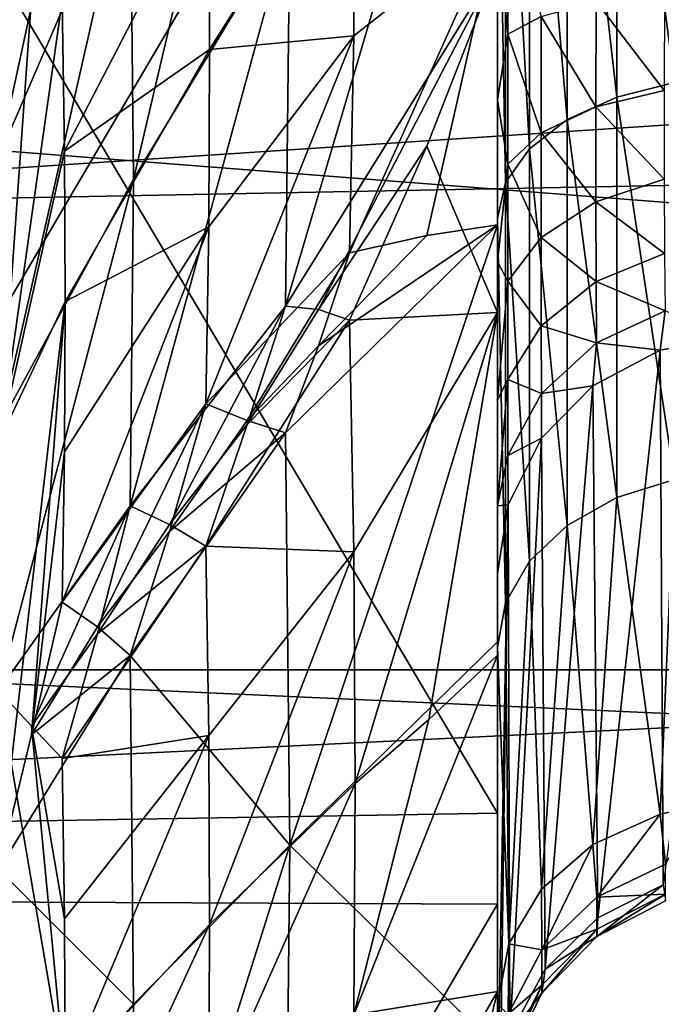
# Model space of a CAD drawing. Header units: millimetres. Extents: x -41 to 9, y -3 to 403.
# Tile 168 of 256: x -25.45 to -24.14, y 62.65 to 64.66. Entities that reach past the tile are written whole.
import ezdxf

# ---------------------------------------------------------------- set-up
doc = ezdxf.new("R2010")
doc.units = ezdxf.units.MM
doc.header["$LTSCALE"] = 81.481481
for name, color, linetype in [('1002', 7, 'CONTINUOUS'), ('1054', 7, 'CONTINUOUS'), ('1055', 7, 'CONTINUOUS'), ('1063', 7, 'CONTINUOUS'), ('1136', 7, 'CONTINUOUS'), ('1137', 7, 'CONTINUOUS'), ('1268', 7, 'CONTINUOUS'), ('1269', 7, 'CONTINUOUS'), ('1271', 7, 'CONTINUOUS'), ('1299', 7, 'CONTINUOUS'), ('645', 7, 'CONTINUOUS'), ('646', 7, 'CONTINUOUS'), ('653', 7, 'CONTINUOUS'), ('711', 7, 'CONTINUOUS'), ('712', 7, 'CONTINUOUS'), ('713', 7, 'CONTINUOUS'), ('714', 7, 'CONTINUOUS'), ('745', 7, 'CONTINUOUS'), ('746', 7, 'CONTINUOUS'), ('747', 7, 'CONTINUOUS'), ('818', 7, 'CONTINUOUS'), ('819', 7, 'CONTINUOUS'), ('820', 7, 'CONTINUOUS'), ('846', 7, 'CONTINUOUS'), ('847', 7, 'CONTINUOUS'), ('848', 7, 'CONTINUOUS'), ('988', 7, 'CONTINUOUS'), ('989', 7, 'CONTINUOUS')]:
    doc.layers.add(name, color=color, linetype=linetype)

msp = doc.modelspace()

# ---------------------------------------------------------------- linework, layer by layer
at = {"layer": '1002', "linetype": 'Continuous'}
msp.add_3dface([(-25.4908, 64.3786, -58.9719), (-25.4233, 64.6867, -59.1359), (-25.4868, 65.1636, -58.3744), (-25.4908, 64.3786, -58.9719)], dxfattribs=at)
at = {"layer": '1054', "linetype": 'Continuous'}
for points in [[(-25.3607, 63.4726, -41.9546), (-25.2887, 63.4223, -41.62), (-25.4234, 63.2023, -42.1742), (-25.3607, 63.4726, -41.9546)], [(-25.2887, 63.4223, -41.62), (-25.2228, 63.364, -41.2839), (-25.4234, 63.2023, -42.1742), (-25.2887, 63.4223, -41.62)], [(-25.4234, 63.2023, -42.1742), (-25.2228, 63.364, -41.2839), (-25.4908, 62.9277, -42.3888), (-25.4234, 63.2023, -42.1742)], [(-25.2228, 63.364, -41.2839), (-25.2161, 62.6541, -41.0949), (-25.4908, 62.9277, -42.3888), (-25.2228, 63.364, -41.2839)], [(-25.4908, 62.9277, -42.3888), (-25.2161, 62.6541, -41.0949), (-25.4864, 62.3487, -42.2345), (-25.4908, 62.9277, -42.3888)], [(-25.2161, 62.6541, -41.0949), (-25.2228, 61.9447, -40.9037), (-25.4864, 62.3487, -42.2345), (-25.2161, 62.6541, -41.0949)]]:
    msp.add_3dface(points, dxfattribs=at)
at = {"layer": '1055', "linetype": 'Continuous'}
for points in [[(-25.3551, 64.0845, -42.2408), (-25.4908, 62.9277, -42.3888), (-25.4868, 63.8046, -42.8409), (-25.3551, 64.0845, -42.2408)], [(-25.3551, 64.0845, -42.2408), (-25.4234, 63.2023, -42.1742), (-25.4908, 62.9277, -42.3888), (-25.3551, 64.0845, -42.2408)], [(-25.3551, 64.0845, -42.2408), (-25.3565, 63.7784, -42.0979), (-25.4234, 63.2023, -42.1742), (-25.3551, 64.0845, -42.2408)], [(-25.3565, 63.7784, -42.0979), (-25.3607, 63.4726, -41.9546), (-25.4234, 63.2023, -42.1742), (-25.3565, 63.7784, -42.0979)]]:
    msp.add_3dface(points, dxfattribs=at)
at = {"layer": '1063', "linetype": 'Continuous'}
for points in [[(-25.4233, 64.7026, -42.8732), (-25.4868, 63.8046, -42.8409), (-25.4908, 64.7146, -43.2221), (-25.4233, 64.7026, -42.8732)], [(-25.3607, 64.697, -42.5256), (-25.4868, 63.8046, -42.8409), (-25.4233, 64.7026, -42.8732), (-25.3607, 64.697, -42.5256)], [(-25.3607, 64.697, -42.5256), (-25.3565, 64.3907, -42.3834), (-25.4868, 63.8046, -42.8409), (-25.3607, 64.697, -42.5256)], [(-25.3565, 64.3907, -42.3834), (-25.3551, 64.0845, -42.2408), (-25.4868, 63.8046, -42.8409), (-25.3565, 64.3907, -42.3834)]]:
    msp.add_3dface(points, dxfattribs=at)
at = {"layer": '1136', "linetype": 'Continuous'}
for points in [[(-25.3551, 62.5014, -60.3353), (-25.4908, 63.2924, -59.4784), (-25.4868, 62.33, -59.6958), (-25.3551, 62.5014, -60.3353)], [(-25.4234, 63.22, -59.8194), (-25.4908, 63.2924, -59.4784), (-25.3551, 62.5014, -60.3353), (-25.4234, 63.22, -59.8194)], [(-25.3565, 62.8277, -60.2481), (-25.4234, 63.22, -59.8194), (-25.3551, 62.5014, -60.3353), (-25.3565, 62.8277, -60.2481)], [(-25.3607, 63.1541, -60.1613), (-25.4234, 63.22, -59.8194), (-25.3565, 62.8277, -60.2481), (-25.3607, 63.1541, -60.1613)]]:
    msp.add_3dface(points, dxfattribs=at)
at = {"layer": '1137', "linetype": 'Continuous'}
for points in [[(-25.1426, 63.6308, -60.9535), (-25.2228, 63.6684, -60.6053), (-25.2887, 63.4077, -60.3853), (-25.1426, 63.6308, -60.9535)], [(-25.0686, 63.5861, -61.3036), (-25.1426, 63.6308, -60.9535), (-25.2887, 63.4077, -60.3853), (-25.0686, 63.5861, -61.3036)], [(-25.0686, 63.5861, -61.3036), (-25.2887, 63.4077, -60.3853), (-25.3607, 63.1541, -60.1613), (-25.0686, 63.5861, -61.3036)], [(-25.0627, 63.2009, -61.4059), (-25.0686, 63.5861, -61.3036), (-25.3607, 63.1541, -60.1613), (-25.0627, 63.2009, -61.4059)], [(-25.0627, 63.2009, -61.4059), (-25.3607, 63.1541, -60.1613), (-25.3565, 62.8277, -60.2481), (-25.0627, 63.2009, -61.4059)], [(-25.0627, 63.2009, -61.4059), (-25.3565, 62.8277, -60.2481), (-25.3551, 62.5014, -60.3353), (-25.0627, 63.2009, -61.4059)], [(-25.0608, 62.8158, -61.5088), (-25.0627, 63.2009, -61.4059), (-25.3551, 62.5014, -60.3353), (-25.0608, 62.8158, -61.5088)], [(-25.0627, 62.4309, -61.6122), (-25.0608, 62.8158, -61.5088), (-25.3565, 62.1752, -60.423), (-25.0627, 62.4309, -61.6122)], [(-25.0608, 62.8158, -61.5088), (-25.3551, 62.5014, -60.3353), (-25.3565, 62.1752, -60.423), (-25.0608, 62.8158, -61.5088)]]:
    msp.add_3dface(points, dxfattribs=at)
at = {"layer": '1268', "linetype": 'Continuous'}
for points in [[(9.125, 66.6492, -92.9766), (9.125, 63.3353, -93.3689), (-40.875, 66.6483, -92.9768), (9.125, 66.6492, -92.9766)], [(-40.875, 66.6483, -92.9768), (9.125, 63.3353, -93.3689), (-40.875, 63.3344, -93.369), (-40.875, 66.6483, -92.9768)], [(9.125, 63.3353, -93.3689), (9.125, 60.0005, -93.5), (-40.875, 63.3344, -93.369), (9.125, 63.3353, -93.3689)], [(-40.875, 63.3344, -93.369), (9.125, 60.0005, -93.5), (-40.875, 59.9998, -93.5), (-40.875, 63.3344, -93.369)]]:
    msp.add_3dface(points, dxfattribs=at)
at = {"layer": '1269', "linetype": 'Continuous'}
for points in [[(-40.875, 63.3348, -8.631), (9.125, 66.6473, -9.0231), (-40.875, 66.648, -9.0232), (-40.875, 63.3348, -8.631)], [(9.125, 63.334, -8.631), (9.125, 66.6473, -9.0231), (-40.875, 63.3348, -8.631), (9.125, 63.334, -8.631)], [(-40.875, 60.0002, -8.5), (9.125, 63.334, -8.631), (-40.875, 63.3348, -8.631), (-40.875, 60.0002, -8.5)], [(9.125, 59.9995, -8.5), (9.125, 63.334, -8.631), (-40.875, 60.0002, -8.5), (9.125, 59.9995, -8.5)]]:
    msp.add_3dface(points, dxfattribs=at)
at = {"layer": '1271', "linetype": 'Continuous'}
for points in [[(-40.875, 67.1744, -90.148), (-40.875, 64.0013, -90.5984), (-15.675, 66.093, -90.3308), (-40.875, 67.1744, -90.148)], [(-15.675, 66.093, -90.3308), (-40.875, 64.0013, -90.5984), (-15.675, 64.4824, -90.5468), (-15.675, 66.093, -90.3308)], [(-15.675, 64.4824, -90.5468), (-40.875, 64.0013, -90.5984), (-15.675, 62.8644, -90.6968), (-15.675, 64.4824, -90.5468)], [(-40.875, 64.0013, -90.5984), (-40.875, 60.8019, -90.7919), (-15.675, 62.8644, -90.6968), (-40.875, 64.0013, -90.5984)], [(-15.675, 62.8644, -90.6968), (-40.875, 60.8019, -90.7919), (-15.675, 61.2418, -90.7806), (-15.675, 62.8644, -90.6968)]]:
    msp.add_3dface(points, dxfattribs=at)
at = {"layer": '1299', "linetype": 'Continuous'}
for points in [[(-40.875, 62.4027, -11.2726), (-40.875, 65.5909, -11.5946), (-15.675, 63.6276, -11.3657), (-40.875, 62.4027, -11.2726)], [(-40.875, 65.5909, -11.5946), (-15.675, 65.2423, -11.5468), (-15.675, 63.6276, -11.3657), (-40.875, 65.5909, -11.5946)], [(-40.875, 62.4027, -11.2726), (-15.675, 63.6276, -11.3657), (-15.675, 62.007, -11.2506), (-40.875, 62.4027, -11.2726)]]:
    msp.add_3dface(points, dxfattribs=at)
at = {"layer": '645', "linetype": 'Continuous'}
for points in [[(-24.475, 72.4741, -46.7589), (-24.475, 63.0426, -17.6387), (-24.475, 72.1067, -46.1444), (-24.475, 72.4741, -46.7589)], [(-24.475, 65.9646, -18.0355), (-24.475, 63.0426, -17.6387), (-24.475, 72.4741, -46.7589), (-24.475, 65.9646, -18.0355)], [(-24.475, 72.1067, -46.1444), (-24.475, 63.0426, -17.6387), (-24.475, 71.782, -45.506), (-24.475, 72.1067, -46.1444)], [(-24.475, 71.782, -45.506), (-24.475, 63.0426, -17.6387), (-24.475, 71.5016, -44.8469), (-24.475, 71.782, -45.506)], [(-24.475, 71.5016, -44.8469), (-24.475, 63.0426, -17.6387), (-24.475, 71.2671, -44.1704), (-24.475, 71.5016, -44.8469)], [(-24.475, 71.2671, -44.1704), (-24.475, 63.0426, -17.6387), (-24.475, 70.7349, -43.4834), (-24.475, 71.2671, -44.1704)], [(-24.475, 70.7349, -43.4834), (-24.475, 63.0426, -17.6387), (-24.475, 70.2714, -42.7484), (-24.475, 70.7349, -43.4834)], [(-24.475, 70.2714, -42.7484), (-24.475, 63.0426, -17.6387), (-24.475, 69.7159, -42.2966), (-24.475, 70.2714, -42.7484)], [(-24.475, 69.7159, -42.2966), (-24.475, 63.0426, -17.6387), (-24.475, 69.1924, -41.8076), (-24.475, 69.7159, -42.2966)], [(-24.475, 69.1924, -41.8076), (-24.475, 60.0933, -17.5001), (-24.475, 68.7034, -41.2841), (-24.475, 69.1924, -41.8076)], [(-24.475, 63.0426, -17.6387), (-24.475, 60.0933, -17.5001), (-24.475, 69.1924, -41.8076), (-24.475, 63.0426, -17.6387)], [(-24.475, 68.7034, -41.2841), (-24.475, 60.0933, -17.5001), (-24.475, 68.2517, -40.7287), (-24.475, 68.7034, -41.2841)], [(-24.475, 68.2517, -40.7287), (-24.475, 60.0933, -17.5001), (-24.475, 67.5167, -40.2652), (-24.475, 68.2517, -40.7287)], [(-24.475, 67.5167, -40.2652), (-24.475, 60.0933, -17.5001), (-24.475, 66.8297, -39.7331), (-24.475, 67.5167, -40.2652)], [(-24.475, 64.0624, -63.3953), (-24.475, 67.4433, -74.3838), (-24.475, 64.7694, -63.2819), (-24.475, 64.0624, -63.3953)], [(-24.475, 63.3646, -63.557), (-24.475, 67.4433, -74.3838), (-24.475, 64.0624, -63.3953), (-24.475, 63.3646, -63.557)], [(-24.475, 66.3185, -74.5811), (-24.475, 67.4433, -74.3838), (-24.475, 63.3646, -63.557), (-24.475, 66.3185, -74.5811)], [(-24.475, 66.8297, -39.7331), (-24.475, 60.0933, -17.5001), (-24.475, 66.1532, -39.4985), (-24.475, 66.8297, -39.7331)], [(-24.475, 62.6795, -63.7659), (-24.475, 66.3185, -74.5811), (-24.475, 63.3646, -63.557), (-24.475, 62.6795, -63.7659)], [(-24.475, 65.2437, -74.9735), (-24.475, 66.3185, -74.5811), (-24.475, 62.6795, -63.7659), (-24.475, 65.2437, -74.9735)], [(-24.475, 66.1532, -39.4985), (-24.475, 60.0933, -17.5001), (-24.475, 65.494, -39.218), (-24.475, 66.1532, -39.4985)], [(-24.475, 64.4948, -83.5103), (-24.475, 65.7817, -83.9971), (-24.475, 64.8518, -83.5855), (-24.475, 64.4948, -83.5103)], [(-24.475, 62.8576, -84.3777), (-24.475, 65.7817, -83.9971), (-24.475, 64.4948, -83.5103), (-24.475, 62.8576, -84.3777)], [(-24.475, 60.0933, -17.5001), (-24.475, 57.1424, -17.6223), (-24.475, 65.494, -39.218), (-24.475, 60.0933, -17.5001)], [(-24.475, 65.494, -39.218), (-24.475, 57.1424, -17.6223), (-24.475, 64.8555, -38.8933), (-24.475, 65.494, -39.218)], [(-24.475, 62.0105, -64.0211), (-24.475, 65.2437, -74.9735), (-24.475, 62.6795, -63.7659), (-24.475, 62.0105, -64.0211)], [(-24.475, 64.2537, -75.5494), (-24.475, 65.2437, -74.9735), (-24.475, 62.0105, -64.0211), (-24.475, 64.2537, -75.5494)], [(-24.475, 64.8555, -38.8933), (-24.475, 57.1424, -17.6223), (-24.475, 64.2409, -38.5258), (-24.475, 64.8555, -38.8933)], [(-24.475, 64.1653, -83.3505), (-24.475, 62.8576, -84.3777), (-24.475, 64.4948, -83.5103), (-24.475, 64.1653, -83.3505)], [(-24.475, 61.1422, -64.055), (-24.475, 64.2537, -75.5494), (-24.475, 62.0105, -64.0211), (-24.475, 61.1422, -64.055)], [(-24.475, 60.2811, -64.1724), (-24.475, 64.2537, -75.5494), (-24.475, 61.1422, -64.055), (-24.475, 60.2811, -64.1724)], [(-24.475, 63.3804, -76.2903), (-24.475, 64.2537, -75.5494), (-24.475, 60.2811, -64.1724), (-24.475, 63.3804, -76.2903)], [(-24.475, 64.2409, -38.5258), (-24.475, 57.1424, -17.6223), (-24.475, 63.3917, -38.3417), (-24.475, 64.2409, -38.5258)], [(-24.475, 63.8841, -83.1155), (-24.475, 62.8576, -84.3777), (-24.475, 64.1653, -83.3505), (-24.475, 63.8841, -83.1155)], [(-24.475, 63.6684, -82.8197), (-24.475, 62.8576, -84.3777), (-24.475, 63.8841, -83.1155), (-24.475, 63.6684, -82.8197)], [(-24.475, 63.5307, -82.4795), (-24.475, 62.8576, -84.3777), (-24.475, 63.6684, -82.8197), (-24.475, 63.5307, -82.4795)], [(-24.475, 57.4358, -63.9234), (-24.475, 63.5307, -82.4795), (-24.475, 58.1517, -63.9124), (-24.475, 57.4358, -63.9234)], [(-24.475, 63.5307, -82.4795), (-24.475, 62.4399, -78.4085), (-24.475, 58.1517, -63.9124), (-24.475, 63.5307, -82.4795)], [(-24.475, 62.8576, -84.3777), (-24.475, 63.5307, -82.4795), (-24.475, 57.4358, -63.9234), (-24.475, 62.8576, -84.3777)], [(-24.475, 63.3917, -38.3417), (-24.475, 57.1424, -17.6223), (-24.475, 62.5642, -38.0766), (-24.475, 63.3917, -38.3417)], [(-24.475, 63.3804, -76.2903), (-24.475, 60.2811, -64.1724), (-24.475, 59.578, -64.0372), (-24.475, 63.3804, -76.2903)], [(-24.475, 62.6529, -77.1705), (-24.475, 63.3804, -76.2903), (-24.475, 59.578, -64.0372), (-24.475, 62.6529, -77.1705)], [(-24.475, 59.9067, -84.4999), (-24.475, 62.8576, -84.3777), (-24.475, 54.506, -62.782), (-24.475, 59.9067, -84.4999)], [(-24.475, 54.506, -62.782), (-24.475, 62.8576, -84.3777), (-24.475, 55.1445, -63.1067), (-24.475, 54.506, -62.782)], [(-24.475, 55.1445, -63.1067), (-24.475, 62.8576, -84.3777), (-24.475, 55.7591, -63.4742), (-24.475, 55.1445, -63.1067)], [(-24.475, 55.7591, -63.4742), (-24.475, 62.8576, -84.3777), (-24.475, 56.6083, -63.6583), (-24.475, 55.7591, -63.4742)], [(-24.475, 56.6083, -63.6583), (-24.475, 62.8576, -84.3777), (-24.475, 57.4358, -63.9234), (-24.475, 56.6083, -63.6583)]]:
    msp.add_3dface(points, dxfattribs=at)
at = {"layer": '646', "linetype": 'Continuous'}
for points in [[(-26.1855, 65.7822, -83.9366), (-24.475, 65.7817, -83.9971), (-26.1855, 62.8648, -84.3173), (-26.1855, 65.7822, -83.9366)], [(-24.475, 65.7817, -83.9971), (-24.475, 62.8576, -84.3777), (-26.1855, 62.8648, -84.3173), (-24.475, 65.7817, -83.9971)], [(-26.1855, 62.8648, -84.3173), (-24.475, 62.8576, -84.3777), (-26.1855, 59.9251, -84.4402), (-26.1855, 62.8648, -84.3173)], [(-24.475, 62.8576, -84.3777), (-24.475, 59.9067, -84.4999), (-26.1855, 59.9251, -84.4402), (-24.475, 62.8576, -84.3777)]]:
    msp.add_3dface(points, dxfattribs=at)
at = {"layer": '653', "linetype": 'Continuous'}
for points in [[(-24.475, 63.0426, -17.6387), (-24.475, 65.9646, -18.0355), (-26.1855, 65.9298, -18.0897), (-24.475, 63.0426, -17.6387)], [(-26.1855, 63.014, -17.6958), (-24.475, 63.0426, -17.6387), (-26.1855, 65.9298, -18.0897), (-26.1855, 63.014, -17.6958)], [(-24.475, 60.0933, -17.5001), (-24.475, 63.0426, -17.6387), (-26.1855, 63.014, -17.6958), (-24.475, 60.0933, -17.5001)], [(-26.1855, 60.0749, -17.5598), (-24.475, 60.0933, -17.5001), (-26.1855, 63.014, -17.6958), (-26.1855, 60.0749, -17.5598)]]:
    msp.add_3dface(points, dxfattribs=at)
at = {"layer": '711', "linetype": 'Continuous'}
for points in [[(-24.454, 64.6287, -83.401), (-24.475, 64.8518, -83.5855), (-24.4539, 64.9087, -83.4452), (-24.454, 64.6287, -83.401)], [(-24.454, 64.6287, -83.401), (-24.4539, 64.9087, -83.4452), (-24.386, 64.6653, -83.2645), (-24.454, 64.6287, -83.401)], [(-24.475, 64.4948, -83.5103), (-24.475, 64.8518, -83.5855), (-24.454, 64.6287, -83.401), (-24.475, 64.4948, -83.5103)], [(-24.1359, 64.514, -83.006), (-24.2742, 64.6952, -83.1526), (-24.1353, 64.714, -83.0821), (-24.1359, 64.514, -83.006)], [(-24.2746, 64.4809, -83.0711), (-24.386, 64.6653, -83.2645), (-24.2742, 64.6952, -83.1526), (-24.2746, 64.4809, -83.0711)], [(-24.2746, 64.4809, -83.0711), (-24.2742, 64.6952, -83.1526), (-24.1359, 64.514, -83.006), (-24.2746, 64.4809, -83.0711)], [(-24.3862, 64.4284, -83.1744), (-24.454, 64.6287, -83.401), (-24.386, 64.6653, -83.2645), (-24.3862, 64.4284, -83.1744)], [(-24.3862, 64.4284, -83.1744), (-24.386, 64.6653, -83.2645), (-24.2746, 64.4809, -83.0711), (-24.3862, 64.4284, -83.1744)], [(-24.4541, 64.3643, -83.3003), (-24.475, 64.4948, -83.5103), (-24.454, 64.6287, -83.401), (-24.4541, 64.3643, -83.3003)], [(-24.4541, 64.3643, -83.3003), (-24.454, 64.6287, -83.401), (-24.3862, 64.4284, -83.1744), (-24.4541, 64.3643, -83.3003)], [(-24.1359, 64.3335, -82.889), (-24.2746, 64.4809, -83.0711), (-24.1359, 64.514, -83.006), (-24.1359, 64.3335, -82.889)], [(-24.475, 64.1653, -83.3505), (-24.475, 64.4948, -83.5103), (-24.4541, 64.3643, -83.3003), (-24.475, 64.1653, -83.3505)], [(-24.2746, 64.2875, -82.9458), (-24.3862, 64.4284, -83.1744), (-24.2746, 64.4809, -83.0711), (-24.2746, 64.2875, -82.9458)], [(-24.2746, 64.2875, -82.9458), (-24.2746, 64.4809, -83.0711), (-24.1359, 64.3335, -82.889), (-24.2746, 64.2875, -82.9458)], [(-24.3862, 64.2147, -83.0358), (-24.4541, 64.3643, -83.3003), (-24.3862, 64.4284, -83.1744), (-24.3862, 64.2147, -83.0358)], [(-24.3862, 64.2147, -83.0358), (-24.3862, 64.4284, -83.1744), (-24.2746, 64.2875, -82.9458), (-24.3862, 64.2147, -83.0358)], [(-24.4541, 64.1258, -83.1457), (-24.475, 64.1653, -83.3505), (-24.4541, 64.3643, -83.3003), (-24.4541, 64.1258, -83.1457)], [(-24.4541, 64.1258, -83.1457), (-24.4541, 64.3643, -83.3003), (-24.3862, 64.2147, -83.0358), (-24.4541, 64.1258, -83.1457)], [(-24.1353, 64.1821, -82.7375), (-24.2746, 64.2875, -82.9458), (-24.1359, 64.3335, -82.889), (-24.1353, 64.1821, -82.7375)], [(-24.2742, 64.1254, -82.7834), (-24.3862, 64.2147, -83.0358), (-24.2746, 64.2875, -82.9458), (-24.2742, 64.1254, -82.7834)], [(-24.2742, 64.1254, -82.7834), (-24.2746, 64.2875, -82.9458), (-24.1353, 64.1821, -82.7375), (-24.2742, 64.1254, -82.7834)], [(-24.386, 64.0354, -82.8564), (-24.4541, 64.1258, -83.1457), (-24.3862, 64.2147, -83.0358), (-24.386, 64.0354, -82.8564)], [(-24.386, 64.0354, -82.8564), (-24.3862, 64.2147, -83.0358), (-24.2742, 64.1254, -82.7834), (-24.386, 64.0354, -82.8564)], [(-24.1341, 64.0654, -82.5572), (-24.2742, 64.1254, -82.7834), (-24.1353, 64.1821, -82.7375), (-24.1341, 64.0654, -82.5572)], [(-24.475, 63.8841, -83.1155), (-24.475, 64.1653, -83.3505), (-24.4541, 64.1258, -83.1457), (-24.475, 63.8841, -83.1155)], [(-24.454, 63.9256, -82.9454), (-24.475, 63.8841, -83.1155), (-24.4541, 64.1258, -83.1457), (-24.454, 63.9256, -82.9454)], [(-24.454, 63.9256, -82.9454), (-24.4541, 64.1258, -83.1457), (-24.386, 64.0354, -82.8564), (-24.454, 63.9256, -82.9454)], [(-24.2735, 64.0005, -82.5902), (-24.386, 64.0354, -82.8564), (-24.2742, 64.1254, -82.7834), (-24.2735, 64.0005, -82.5902)], [(-24.2735, 64.0005, -82.5902), (-24.2742, 64.1254, -82.7834), (-24.1341, 64.0654, -82.5572), (-24.2735, 64.0005, -82.5902)], [(-24.1439, 63.9853, -82.3577), (-24.2735, 64.0005, -82.5902), (-24.1341, 64.0654, -82.5572), (-24.1439, 63.9853, -82.3577)], [(-24.1439, 63.9853, -82.3577), (-24.1341, 64.0654, -82.5572), (-23.9881, 64.0135, -82.3502), (-24.1439, 63.9853, -82.3577)], [(-24.3857, 63.8973, -82.6429), (-24.454, 63.9256, -82.9454), (-24.386, 64.0354, -82.8564), (-24.3857, 63.8973, -82.6429)], [(-24.3857, 63.8973, -82.6429), (-24.386, 64.0354, -82.8564), (-24.2735, 64.0005, -82.5902), (-24.3857, 63.8973, -82.6429)], [(-24.281, 63.9127, -82.3772), (-24.3857, 63.8973, -82.6429), (-24.2735, 64.0005, -82.5902), (-24.281, 63.9127, -82.3772)], [(-24.281, 63.9127, -82.3772), (-24.2735, 64.0005, -82.5902), (-24.1439, 63.9853, -82.3577), (-24.281, 63.9127, -82.3772)], [(-24.475, 63.6684, -82.8197), (-24.475, 63.8841, -83.1155), (-24.454, 63.9256, -82.9454), (-24.475, 63.6684, -82.8197)], [(-24.4539, 63.771, -82.7072), (-24.475, 63.6684, -82.8197), (-24.454, 63.9256, -82.9454), (-24.4539, 63.771, -82.7072)], [(-24.4539, 63.771, -82.7072), (-24.454, 63.9256, -82.9454), (-24.3857, 63.8973, -82.6429), (-24.4539, 63.771, -82.7072)], [(-24.3858, 63.806, -82.4058), (-24.3857, 63.8973, -82.6429), (-24.281, 63.9127, -82.3772), (-24.3858, 63.806, -82.4058)], [(-24.3858, 63.806, -82.4058), (-24.4539, 63.771, -82.7072), (-24.3857, 63.8973, -82.6429), (-24.3858, 63.806, -82.4058)], [(-24.4536, 63.6705, -82.4421), (-24.4539, 63.771, -82.7072), (-24.3858, 63.806, -82.4058), (-24.4536, 63.6705, -82.4421)], [(-24.4536, 63.6705, -82.4421), (-24.475, 63.6684, -82.8197), (-24.4539, 63.771, -82.7072), (-24.4536, 63.6705, -82.4421)], [(-24.475, 63.5307, -82.4795), (-24.475, 63.6684, -82.8197), (-24.4536, 63.6705, -82.4421), (-24.475, 63.5307, -82.4795)]]:
    msp.add_3dface(points, dxfattribs=at)
at = {"layer": '712', "linetype": 'Continuous'}
for points in [[(-24.1439, 63.9853, -82.3577), (-23.9881, 64.0135, -82.3502), (-24.1378, 62.8965, -78.2861), (-24.1439, 63.9853, -82.3577)], [(-24.281, 63.9127, -82.3772), (-24.1439, 63.9853, -82.3577), (-24.2707, 62.8294, -78.3041), (-24.281, 63.9127, -82.3772)], [(-24.2707, 62.8294, -78.3041), (-24.1439, 63.9853, -82.3577), (-24.1378, 62.8965, -78.2861), (-24.2707, 62.8294, -78.3041)], [(-24.3858, 63.806, -82.4058), (-24.281, 63.9127, -82.3772), (-24.3783, 62.7253, -78.332), (-24.3858, 63.806, -82.4058)], [(-24.3783, 62.7253, -78.332), (-24.281, 63.9127, -82.3772), (-24.2707, 62.8294, -78.3041), (-24.3783, 62.7253, -78.332)], [(-24.4536, 63.6705, -82.4421), (-24.3858, 63.806, -82.4058), (-24.4499, 62.5911, -78.368), (-24.4536, 63.6705, -82.4421)], [(-24.4499, 62.5911, -78.368), (-24.3858, 63.806, -82.4058), (-24.3783, 62.7253, -78.332), (-24.4499, 62.5911, -78.368)], [(-24.475, 62.4399, -78.4085), (-24.475, 63.5307, -82.4795), (-24.4536, 63.6705, -82.4421), (-24.475, 62.4399, -78.4085)], [(-24.475, 62.4399, -78.4085), (-24.4536, 63.6705, -82.4421), (-24.4686, 62.5168, -78.3879), (-24.475, 62.4399, -78.4085)], [(-24.4686, 62.5168, -78.3879), (-24.4536, 63.6705, -82.4421), (-24.4499, 62.5911, -78.368), (-24.4686, 62.5168, -78.3879)]]:
    msp.add_3dface(points, dxfattribs=at)
at = {"layer": '713', "linetype": 'Continuous'}
for points in [[(-24.0675, 63.0577, -77.449), (-24.1439, 63.0406, -77.4373), (-24.1331, 62.939, -77.6339), (-24.0675, 63.0577, -77.449)], [(-24.1439, 63.0406, -77.4373), (-24.281, 62.9787, -77.3947), (-24.2726, 62.8718, -77.6065), (-24.1439, 63.0406, -77.4373)], [(-24.1331, 62.939, -77.6339), (-24.1439, 63.0406, -77.4373), (-24.2726, 62.8718, -77.6065), (-24.1331, 62.939, -77.6339)], [(-24.281, 62.9787, -77.3947), (-24.3858, 62.8877, -77.3321), (-24.3851, 62.7647, -77.5629), (-24.281, 62.9787, -77.3947)], [(-24.2726, 62.8718, -77.6065), (-24.281, 62.9787, -77.3947), (-24.3851, 62.7647, -77.5629), (-24.2726, 62.8718, -77.6065)], [(-24.1331, 62.939, -77.6339), (-24.2726, 62.8718, -77.6065), (-24.1333, 62.8779, -77.8464), (-24.1331, 62.939, -77.6339)], [(-24.3858, 62.8877, -77.3321), (-24.4519, 62.7767, -77.2558), (-24.3851, 62.7647, -77.5629), (-24.3858, 62.8877, -77.3321)], [(-24.2726, 62.7917, -78.07), (-24.1333, 62.8779, -77.8464), (-24.2728, 62.8064, -77.8341), (-24.2726, 62.7917, -78.07)], [(-24.1333, 62.8779, -77.8464), (-24.2726, 62.8718, -77.6065), (-24.2728, 62.8064, -77.8341), (-24.1333, 62.8779, -77.8464)], [(-24.2726, 62.7917, -78.07), (-24.1378, 62.8965, -78.2861), (-24.1331, 62.8642, -78.0667), (-24.2726, 62.7917, -78.07)], [(-24.2707, 62.8294, -78.3041), (-24.1378, 62.8965, -78.2861), (-24.2726, 62.7917, -78.07), (-24.2707, 62.8294, -78.3041)], [(-24.2726, 62.7917, -78.07), (-24.1331, 62.8642, -78.0667), (-24.1333, 62.8779, -77.8464), (-24.2726, 62.7917, -78.07)], [(-24.2726, 62.8718, -77.6065), (-24.3851, 62.7647, -77.5629), (-24.2728, 62.8064, -77.8341), (-24.2726, 62.8718, -77.6065)], [(-24.3783, 62.7253, -78.332), (-24.2707, 62.8294, -78.3041), (-24.2726, 62.7917, -78.07), (-24.3783, 62.7253, -78.332)], [(-24.3851, 62.6762, -78.0752), (-24.2726, 62.7917, -78.07), (-24.2728, 62.8064, -77.8341), (-24.3851, 62.6762, -78.0752)], [(-24.3851, 62.6762, -78.0752), (-24.2728, 62.8064, -77.8341), (-24.3851, 62.6924, -77.8145), (-24.3851, 62.6762, -78.0752)], [(-24.2728, 62.8064, -77.8341), (-24.3851, 62.7647, -77.5629), (-24.3851, 62.6924, -77.8145), (-24.2728, 62.8064, -77.8341)], [(-24.4519, 62.7767, -77.2558), (-24.475, 62.6529, -77.1705), (-24.4536, 62.6336, -77.5095), (-24.4519, 62.7767, -77.2558)], [(-24.3851, 62.7647, -77.5629), (-24.4519, 62.7767, -77.2558), (-24.4536, 62.6336, -77.5095), (-24.3851, 62.7647, -77.5629)], [(-24.3851, 62.6762, -78.0752), (-24.3783, 62.7253, -78.332), (-24.2726, 62.7917, -78.07), (-24.3851, 62.6762, -78.0752)], [(-24.3851, 62.7647, -77.5629), (-24.4536, 62.6336, -77.5095), (-24.3851, 62.6924, -77.8145), (-24.3851, 62.7647, -77.5629)], [(-24.4499, 62.5911, -78.368), (-24.3783, 62.7253, -78.332), (-24.3851, 62.6762, -78.0752), (-24.4499, 62.5911, -78.368)], [(-24.3851, 62.6924, -77.8145), (-24.4536, 62.6336, -77.5095), (-24.4537, 62.5529, -77.7905), (-24.3851, 62.6924, -77.8145)], [(-24.4536, 62.5348, -78.0816), (-24.3851, 62.6924, -77.8145), (-24.4537, 62.5529, -77.7905), (-24.4536, 62.5348, -78.0816)], [(-24.4536, 62.5348, -78.0816), (-24.3851, 62.6762, -78.0752), (-24.3851, 62.6924, -77.8145), (-24.4536, 62.5348, -78.0816)], [(-24.4536, 62.5348, -78.0816), (-24.4499, 62.5911, -78.368), (-24.3851, 62.6762, -78.0752), (-24.4536, 62.5348, -78.0816)]]:
    msp.add_3dface(points, dxfattribs=at)
at = {"layer": '714', "linetype": 'Continuous'}
for points in [[(-24.1149, 65.4475, -75.4082), (-24.2325, 65.4257, -75.3616), (-24.1149, 64.5307, -75.9414), (-24.1149, 65.4475, -75.4082)], [(-24.2325, 65.4257, -75.3616), (-24.3332, 65.3919, -75.2894), (-24.2325, 64.501, -75.8994), (-24.2325, 65.4257, -75.3616)], [(-24.1149, 64.5307, -75.9414), (-24.2325, 65.4257, -75.3616), (-24.2325, 64.501, -75.8994), (-24.1149, 64.5307, -75.9414)], [(-24.3332, 65.3919, -75.2894), (-24.4102, 65.3483, -75.1965), (-24.3332, 64.4551, -75.8343), (-24.3332, 65.3919, -75.2894)], [(-24.2325, 64.501, -75.8994), (-24.3332, 65.3919, -75.2894), (-24.3332, 64.4551, -75.8343), (-24.2325, 64.501, -75.8994)], [(-24.4102, 65.3483, -75.1965), (-24.4585, 65.2978, -75.0888), (-24.4102, 64.3958, -75.7504), (-24.4102, 65.3483, -75.1965)], [(-24.3332, 64.4551, -75.8343), (-24.4102, 65.3483, -75.1965), (-24.4102, 64.3958, -75.7504), (-24.3332, 64.4551, -75.8343)], [(-24.4585, 65.2978, -75.0888), (-24.475, 65.2437, -74.9735), (-24.4585, 64.3272, -75.6533), (-24.4585, 65.2978, -75.0888)], [(-24.4102, 64.3958, -75.7504), (-24.4585, 65.2978, -75.0888), (-24.4585, 64.3272, -75.6533), (-24.4102, 64.3958, -75.7504)], [(-24.475, 65.2437, -74.9735), (-24.475, 64.2537, -75.5494), (-24.4585, 64.3272, -75.6533), (-24.475, 65.2437, -74.9735)], [(-24.1149, 64.5307, -75.9414), (-24.2325, 64.501, -75.8994), (-24.1149, 63.722, -76.6275), (-24.1149, 64.5307, -75.9414)], [(-24.2325, 64.501, -75.8994), (-24.3332, 64.4551, -75.8343), (-24.2325, 63.6854, -76.5914), (-24.2325, 64.501, -75.8994)], [(-24.1149, 63.722, -76.6275), (-24.2325, 64.501, -75.8994), (-24.2325, 63.6854, -76.5914), (-24.1149, 63.722, -76.6275)], [(-24.3332, 64.4551, -75.8343), (-24.4102, 64.3958, -75.7504), (-24.3332, 63.6287, -76.5354), (-24.3332, 64.4551, -75.8343)], [(-24.2325, 63.6854, -76.5914), (-24.3332, 64.4551, -75.8343), (-24.3332, 63.6287, -76.5354), (-24.2325, 63.6854, -76.5914)], [(-24.4102, 64.3958, -75.7504), (-24.4585, 64.3272, -75.6533), (-24.4102, 63.5556, -76.4633), (-24.4102, 64.3958, -75.7504)], [(-24.3332, 63.6287, -76.5354), (-24.4102, 64.3958, -75.7504), (-24.4102, 63.5556, -76.4633), (-24.3332, 63.6287, -76.5354)], [(-24.4585, 64.3272, -75.6533), (-24.475, 64.2537, -75.5494), (-24.4585, 63.471, -76.3798), (-24.4585, 64.3272, -75.6533)], [(-24.4102, 63.5556, -76.4633), (-24.4585, 64.3272, -75.6533), (-24.4585, 63.471, -76.3798), (-24.4102, 63.5556, -76.4633)], [(-24.475, 64.2537, -75.5494), (-24.475, 63.3804, -76.2903), (-24.4585, 63.471, -76.3798), (-24.475, 64.2537, -75.5494)], [(-24.1439, 63.0406, -77.4373), (-24.1149, 63.722, -76.6275), (-24.2325, 63.6854, -76.5914), (-24.1439, 63.0406, -77.4373)], [(-24.1439, 63.0406, -77.4373), (-24.0675, 63.0577, -77.449), (-24.1149, 63.722, -76.6275), (-24.1439, 63.0406, -77.4373)], [(-24.281, 62.9787, -77.3947), (-24.2325, 63.6854, -76.5914), (-24.3332, 63.6287, -76.5354), (-24.281, 62.9787, -77.3947)], [(-24.281, 62.9787, -77.3947), (-24.1439, 63.0406, -77.4373), (-24.2325, 63.6854, -76.5914), (-24.281, 62.9787, -77.3947)], [(-24.3858, 62.8877, -77.3321), (-24.3332, 63.6287, -76.5354), (-24.4102, 63.5556, -76.4633), (-24.3858, 62.8877, -77.3321)], [(-24.3858, 62.8877, -77.3321), (-24.281, 62.9787, -77.3947), (-24.3332, 63.6287, -76.5354), (-24.3858, 62.8877, -77.3321)], [(-24.4519, 62.7767, -77.2558), (-24.4102, 63.5556, -76.4633), (-24.4585, 63.471, -76.3798), (-24.4519, 62.7767, -77.2558)], [(-24.4519, 62.7767, -77.2558), (-24.3858, 62.8877, -77.3321), (-24.4102, 63.5556, -76.4633), (-24.4519, 62.7767, -77.2558)], [(-24.475, 63.3804, -76.2903), (-24.4519, 62.7767, -77.2558), (-24.4585, 63.471, -76.3798), (-24.475, 63.3804, -76.2903)], [(-24.475, 63.3804, -76.2903), (-24.475, 62.6529, -77.1705), (-24.4519, 62.7767, -77.2558), (-24.475, 63.3804, -76.2903)]]:
    msp.add_3dface(points, dxfattribs=at)
at = {"layer": '745', "linetype": 'Continuous'}
for points in [[(-24.475, 63.3646, -63.557), (-24.615, 63.2337, -63.0683), (-24.7676, 62.6321, -62.7089), (-24.475, 63.3646, -63.557)], [(-24.475, 62.6795, -63.7659), (-24.475, 63.3646, -63.557), (-24.7676, 62.6321, -62.7089), (-24.475, 62.6795, -63.7659)], [(-24.615, 63.2337, -63.0683), (-24.7646, 63.1034, -62.5822), (-24.7676, 62.6321, -62.7089), (-24.615, 63.2337, -63.0683)], [(-24.475, 62.6795, -63.7659), (-24.7763, 62.161, -62.8365), (-24.6185, 62.0926, -63.4272), (-24.475, 62.6795, -63.7659)], [(-24.7763, 62.161, -62.8365), (-24.475, 62.6795, -63.7659), (-24.7676, 62.6321, -62.7089), (-24.7763, 62.161, -62.8365)], [(-24.475, 62.0105, -64.0211), (-24.475, 62.6795, -63.7659), (-24.6185, 62.0926, -63.4272), (-24.475, 62.0105, -64.0211)]]:
    msp.add_3dface(points, dxfattribs=at)
at = {"layer": '746', "linetype": 'Continuous'}
for points in [[(-24.475, 64.0624, -63.3953), (-24.475, 64.7694, -63.2819), (-24.6186, 64.4012, -62.8084), (-24.475, 64.0624, -63.3953)], [(-24.7763, 64.0468, -62.3312), (-24.475, 64.0624, -63.3953), (-24.6186, 64.4012, -62.8084), (-24.7763, 64.0468, -62.3312)], [(-24.7676, 63.575, -62.4562), (-24.475, 64.0624, -63.3953), (-24.7763, 64.0468, -62.3312), (-24.7676, 63.575, -62.4562)], [(-24.7646, 63.1034, -62.5822), (-24.475, 64.0624, -63.3953), (-24.7676, 63.575, -62.4562), (-24.7646, 63.1034, -62.5822)], [(-24.475, 64.0624, -63.3953), (-24.7646, 63.1034, -62.5822), (-24.615, 63.2337, -63.0683), (-24.475, 64.0624, -63.3953)], [(-24.475, 63.3646, -63.557), (-24.475, 64.0624, -63.3953), (-24.615, 63.2337, -63.0683), (-24.475, 63.3646, -63.557)]]:
    msp.add_3dface(points, dxfattribs=at)
at = {"layer": '747', "linetype": 'Continuous'}
for points in [[(-24.9065, 64.075, -61.7953), (-24.9847, 63.8341, -61.5467), (-24.839, 64.0684, -62.0628), (-24.9065, 64.075, -61.7953)], [(-24.9847, 63.8341, -61.5467), (-24.7763, 64.0468, -62.3312), (-24.839, 64.0684, -62.0628), (-24.9847, 63.8341, -61.5467)], [(-25.0686, 63.5861, -61.3036), (-24.7763, 64.0468, -62.3312), (-24.9847, 63.8341, -61.5467), (-25.0686, 63.5861, -61.3036)], [(-24.7676, 63.575, -62.4562), (-24.7763, 64.0468, -62.3312), (-25.0686, 63.5861, -61.3036), (-24.7676, 63.575, -62.4562)], [(-25.0627, 63.2009, -61.4059), (-24.7676, 63.575, -62.4562), (-25.0686, 63.5861, -61.3036), (-25.0627, 63.2009, -61.4059)], [(-25.0608, 62.8158, -61.5088), (-24.7676, 63.575, -62.4562), (-25.0627, 63.2009, -61.4059), (-25.0608, 62.8158, -61.5088)], [(-24.7646, 63.1034, -62.5822), (-24.7676, 63.575, -62.4562), (-25.0608, 62.8158, -61.5088), (-24.7646, 63.1034, -62.5822)], [(-24.7676, 62.6321, -62.7089), (-24.7646, 63.1034, -62.5822), (-25.0627, 62.4309, -61.6122), (-24.7676, 62.6321, -62.7089)], [(-25.0627, 62.4309, -61.6122), (-24.7646, 63.1034, -62.5822), (-25.0608, 62.8158, -61.5088), (-25.0627, 62.4309, -61.6122)]]:
    msp.add_3dface(points, dxfattribs=at)
at = {"layer": '818', "linetype": 'Continuous'}
for points in [[(-24.9065, 63.8175, -40.111), (-24.475, 64.2409, -38.5258), (-24.8973, 62.9776, -39.8875), (-24.9065, 63.8175, -40.111)], [(-24.839, 63.9945, -39.9102), (-24.475, 64.2409, -38.5258), (-24.9065, 63.8175, -40.111), (-24.839, 63.9945, -39.9102)], [(-24.475, 64.2409, -38.5258), (-24.475, 63.3917, -38.3417), (-24.8973, 62.9776, -39.8875), (-24.475, 64.2409, -38.5258)], [(-24.6186, 64.2188, -39.1251), (-24.475, 64.2409, -38.5258), (-24.839, 63.9945, -39.9102), (-24.6186, 64.2188, -39.1251)], [(-24.7763, 64.1835, -39.7186), (-24.6186, 64.2188, -39.1251), (-24.839, 63.9945, -39.9102), (-24.7763, 64.1835, -39.7186)], [(-24.475, 63.3917, -38.3417), (-24.475, 62.5642, -38.0766), (-24.8973, 62.9776, -39.8875), (-24.475, 63.3917, -38.3417)], [(-24.475, 62.5642, -38.0766), (-24.9065, 62.1385, -39.6611), (-24.8973, 62.9776, -39.8875), (-24.475, 62.5642, -38.0766)]]:
    msp.add_3dface(points, dxfattribs=at)
at = {"layer": '819', "linetype": 'Continuous'}
for points in [[(-24.7646, 65.0675, -40.1327), (-24.475, 64.8555, -38.8933), (-24.7676, 64.6253, -39.926), (-24.7646, 65.0675, -40.1327)], [(-24.475, 64.8555, -38.8933), (-24.6186, 64.2188, -39.1251), (-24.7763, 64.1835, -39.7186), (-24.475, 64.8555, -38.8933)], [(-24.475, 64.8555, -38.8933), (-24.7763, 64.1835, -39.7186), (-24.7676, 64.6253, -39.926), (-24.475, 64.8555, -38.8933)], [(-24.475, 64.8555, -38.8933), (-24.475, 64.2409, -38.5258), (-24.6186, 64.2188, -39.1251), (-24.475, 64.8555, -38.8933)]]:
    msp.add_3dface(points, dxfattribs=at)
at = {"layer": '820', "linetype": 'Continuous'}
for points in [[(-25.0627, 64.9592, -41.308), (-24.7646, 65.0675, -40.1327), (-25.0608, 64.5979, -41.1398), (-25.0627, 64.9592, -41.308)], [(-24.7646, 65.0675, -40.1327), (-24.7676, 64.6253, -39.926), (-25.0608, 64.5979, -41.1398), (-24.7646, 65.0675, -40.1327)], [(-24.7676, 64.6253, -39.926), (-24.7763, 64.1835, -39.7186), (-25.0686, 63.876, -40.8019), (-24.7676, 64.6253, -39.926)], [(-25.0627, 64.2368, -40.9711), (-24.7676, 64.6253, -39.926), (-25.0686, 63.876, -40.8019), (-25.0627, 64.2368, -40.9711)], [(-25.0608, 64.5979, -41.1398), (-24.7676, 64.6253, -39.926), (-25.0627, 64.2368, -40.9711), (-25.0608, 64.5979, -41.1398)], [(-25.0686, 63.876, -40.8019), (-24.7763, 64.1835, -39.7186), (-24.9847, 63.8422, -40.4563), (-25.0686, 63.876, -40.8019)], [(-24.7763, 64.1835, -39.7186), (-24.839, 63.9945, -39.9102), (-24.9847, 63.8422, -40.4563), (-24.7763, 64.1835, -39.7186)], [(-24.839, 63.9945, -39.9102), (-24.9065, 63.8175, -40.111), (-24.9847, 63.8422, -40.4563), (-24.839, 63.9945, -39.9102)]]:
    msp.add_3dface(points, dxfattribs=at)
at = {"layer": '846', "linetype": 'Continuous'}
for points in [[(-24.475, 64.7694, -63.2819), (-24.475, 65.5383, -62.877), (-24.9065, 64.075, -61.7953), (-24.475, 64.7694, -63.2819)], [(-24.9065, 64.075, -61.7953), (-24.475, 65.5383, -62.877), (-24.8973, 64.862, -61.4266), (-24.9065, 64.075, -61.7953)], [(-24.475, 64.7694, -63.2819), (-24.9065, 64.075, -61.7953), (-24.839, 64.0684, -62.0628), (-24.475, 64.7694, -63.2819)], [(-24.6186, 64.4012, -62.8084), (-24.475, 64.7694, -63.2819), (-24.839, 64.0684, -62.0628), (-24.6186, 64.4012, -62.8084)], [(-24.7763, 64.0468, -62.3312), (-24.6186, 64.4012, -62.8084), (-24.839, 64.0684, -62.0628), (-24.7763, 64.0468, -62.3312)]]:
    msp.add_3dface(points, dxfattribs=at)
at = {"layer": '847', "linetype": 'Continuous'}
for points in [[(-25.2161, 64.3338, -60.2938), (-24.9065, 65.6503, -61.0607), (-25.2228, 65, -59.9843), (-25.2161, 64.3338, -60.2938)], [(-24.8973, 64.862, -61.4266), (-24.9065, 65.6503, -61.0607), (-25.2161, 64.3338, -60.2938), (-24.8973, 64.862, -61.4266)], [(-24.9065, 64.075, -61.7953), (-24.8973, 64.862, -61.4266), (-25.2228, 63.6684, -60.6053), (-24.9065, 64.075, -61.7953)], [(-25.2228, 63.6684, -60.6053), (-24.8973, 64.862, -61.4266), (-25.2161, 64.3338, -60.2938), (-25.2228, 63.6684, -60.6053)], [(-24.9065, 64.075, -61.7953), (-25.2228, 63.6684, -60.6053), (-25.1426, 63.6308, -60.9535), (-24.9065, 64.075, -61.7953)], [(-24.9847, 63.8341, -61.5467), (-24.9065, 64.075, -61.7953), (-25.1426, 63.6308, -60.9535), (-24.9847, 63.8341, -61.5467)], [(-25.0686, 63.5861, -61.3036), (-24.9847, 63.8341, -61.5467), (-25.1426, 63.6308, -60.9535), (-25.0686, 63.5861, -61.3036)]]:
    msp.add_3dface(points, dxfattribs=at)
at = {"layer": '848', "linetype": 'Continuous'}
for points in [[(-25.4908, 64.3786, -58.9719), (-25.2228, 65, -59.9843), (-25.4233, 64.6867, -59.1359), (-25.4908, 64.3786, -58.9719)], [(-25.2228, 65, -59.9843), (-25.4908, 64.3786, -58.9719), (-25.4864, 63.8352, -59.2245), (-25.2228, 65, -59.9843)], [(-25.2161, 64.3338, -60.2938), (-25.2228, 65, -59.9843), (-25.4864, 63.8352, -59.2245), (-25.2161, 64.3338, -60.2938)], [(-25.4908, 63.2924, -59.4784), (-25.2161, 64.3338, -60.2938), (-25.4864, 63.8352, -59.2245), (-25.4908, 63.2924, -59.4784)], [(-25.2228, 63.6684, -60.6053), (-25.2161, 64.3338, -60.2938), (-25.4908, 63.2924, -59.4784), (-25.2228, 63.6684, -60.6053)], [(-25.4234, 63.22, -59.8194), (-25.2228, 63.6684, -60.6053), (-25.4908, 63.2924, -59.4784), (-25.4234, 63.22, -59.8194)], [(-25.2887, 63.4077, -60.3853), (-25.2228, 63.6684, -60.6053), (-25.4234, 63.22, -59.8194), (-25.2887, 63.4077, -60.3853)], [(-25.3607, 63.1541, -60.1613), (-25.2887, 63.4077, -60.3853), (-25.4234, 63.22, -59.8194), (-25.3607, 63.1541, -60.1613)]]:
    msp.add_3dface(points, dxfattribs=at)
at = {"layer": '988', "linetype": 'Continuous'}
for points in [[(-25.0686, 63.876, -40.8019), (-24.9847, 63.8422, -40.4563), (-25.1426, 63.6166, -41.0413), (-25.0686, 63.876, -40.8019)], [(-24.9847, 63.8422, -40.4563), (-24.9065, 63.8175, -40.111), (-25.1426, 63.6166, -41.0413), (-24.9847, 63.8422, -40.4563)], [(-25.1426, 63.6166, -41.0413), (-24.9065, 63.8175, -40.111), (-25.2228, 63.364, -41.2839), (-25.1426, 63.6166, -41.0413)], [(-24.9065, 63.8175, -40.111), (-24.8973, 62.9776, -39.8875), (-25.2228, 63.364, -41.2839), (-24.9065, 63.8175, -40.111)], [(-25.2228, 63.364, -41.2839), (-24.8973, 62.9776, -39.8875), (-25.2161, 62.6541, -41.0949), (-25.2228, 63.364, -41.2839)], [(-24.8973, 62.9776, -39.8875), (-24.9065, 62.1385, -39.6611), (-25.2228, 61.9447, -40.9037), (-24.8973, 62.9776, -39.8875)], [(-24.8973, 62.9776, -39.8875), (-25.2228, 61.9447, -40.9037), (-25.2161, 62.6541, -41.0949), (-24.8973, 62.9776, -39.8875)]]:
    msp.add_3dface(points, dxfattribs=at)
at = {"layer": '989', "linetype": 'Continuous'}
for points in [[(-25.3607, 64.697, -42.5256), (-25.0627, 64.9592, -41.308), (-25.3565, 64.3907, -42.3834), (-25.3607, 64.697, -42.5256)], [(-25.0627, 64.9592, -41.308), (-25.0608, 64.5979, -41.1398), (-25.3565, 64.3907, -42.3834), (-25.0627, 64.9592, -41.308)], [(-25.3565, 64.3907, -42.3834), (-25.0608, 64.5979, -41.1398), (-25.3551, 64.0845, -42.2408), (-25.3565, 64.3907, -42.3834)], [(-25.0608, 64.5979, -41.1398), (-25.0627, 64.2368, -40.9711), (-25.3551, 64.0845, -42.2408), (-25.0608, 64.5979, -41.1398)], [(-25.0627, 64.2368, -40.9711), (-25.0686, 63.876, -40.8019), (-25.3607, 63.4726, -41.9546), (-25.0627, 64.2368, -40.9711)], [(-25.3565, 63.7784, -42.0979), (-25.0627, 64.2368, -40.9711), (-25.3607, 63.4726, -41.9546), (-25.3565, 63.7784, -42.0979)], [(-25.3551, 64.0845, -42.2408), (-25.0627, 64.2368, -40.9711), (-25.3565, 63.7784, -42.0979), (-25.3551, 64.0845, -42.2408)], [(-25.3607, 63.4726, -41.9546), (-25.0686, 63.876, -40.8019), (-25.2887, 63.4223, -41.62), (-25.3607, 63.4726, -41.9546)], [(-25.0686, 63.876, -40.8019), (-25.1426, 63.6166, -41.0413), (-25.2887, 63.4223, -41.62), (-25.0686, 63.876, -40.8019)], [(-25.1426, 63.6166, -41.0413), (-25.2228, 63.364, -41.2839), (-25.2887, 63.4223, -41.62), (-25.1426, 63.6166, -41.0413)]]:
    msp.add_3dface(points, dxfattribs=at)

doc.saveas('drawing.dxf')
